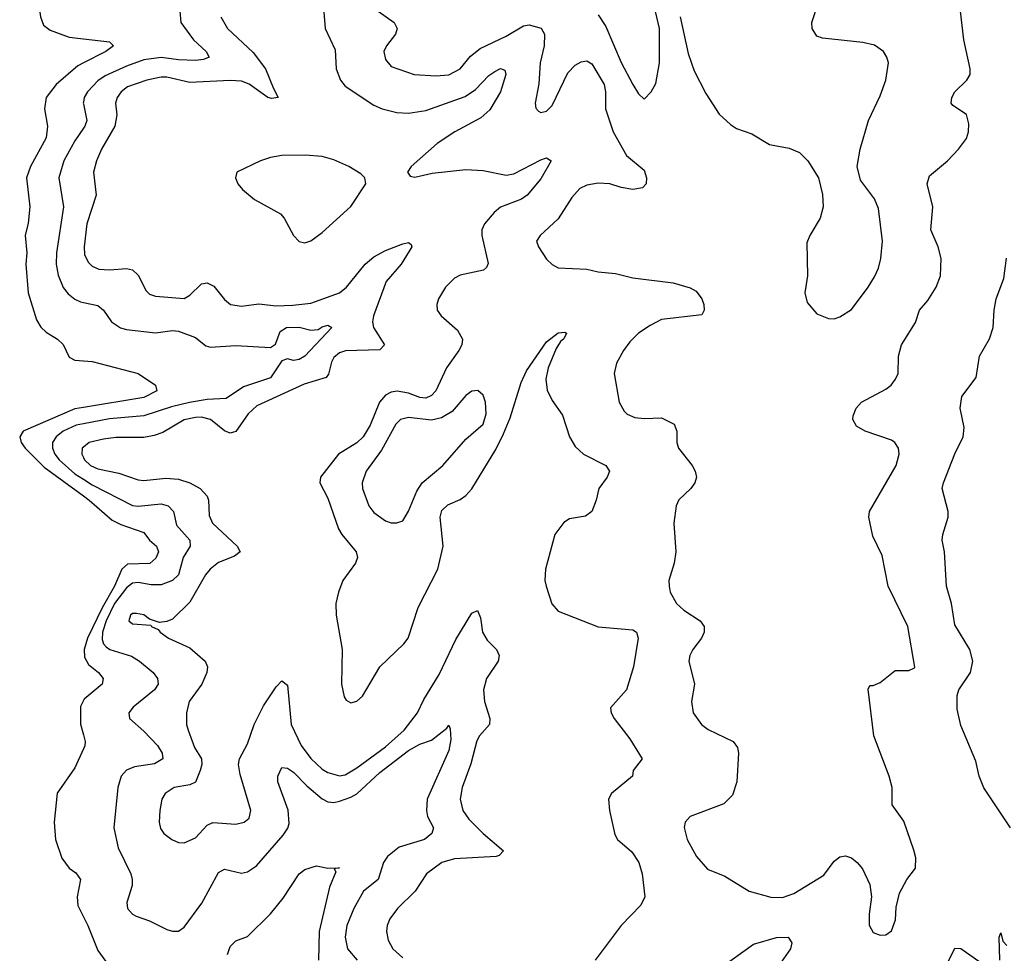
# Model space of a CAD drawing. Header units: inches. Extents: x 2143765 to 2212928, y 878963 to 1017374.
# Tile 12 of 256: x 2159778 to 2163202, y 886154 to 889400. Entities that reach past the tile are written whole.
import ezdxf

# ---------------------------------------------------------------- set-up
doc = ezdxf.new("R2010")
doc.units = ezdxf.units.IN
doc.header["$MEASUREMENT"] = 0
doc.layers.add('C1858', color=7, linetype='Continuous')
doc.layers.add('C1868', color=7, linetype='Continuous')

msp = doc.modelspace()

# ---------------------------------------------------------------- linework, layer by layer
at = {"layer": 'C1858', "color": 5}
for points, elevation in [([(2159824.6, 890000), (2159819.2, 889970), (2159826.3, 889890), (2159818.4, 889790), (2159822.8, 889770), (2159851.3, 889710), (2159854.6, 889674.6), (2159843.1, 889603.1), (2159838.5, 889490), (2159850.9, 889410), (2159861.3, 889381.3), (2159883.8, 889363.8), (2159950, 889339.6), (2160000, 889333.7)], 240), ([(2160000, 889250.2), (2159980.1, 889239.9), (2159904.8, 889175.2), (2159870.9, 889130), (2159864.3, 889090), (2159875.1, 889030), (2159870.7, 888990), (2159815.7, 888890), (2159801.6, 888850), (2159813.2, 888750), (2159807.6, 888692.4), (2159797.8, 888650), (2159803, 888590), (2159799.4, 888550), (2159807.9, 888450), (2159836.6, 888356.6), (2159851.7, 888331.7), (2159870, 888313.2), (2159909.4, 888289.4), (2159930, 888270.3), (2159950, 888226.3), (2159970, 888216.2), (2160000, 888214.2)], 240), ([(2160000, 889113), (2159999.5, 889110), (2160000, 889107.6)], 260), ([(2160000, 889023.3), (2159970, 888979.1), (2159931.6, 888910), (2159914.8, 888850), (2159931.1, 888750), (2159905.8, 888590), (2159905.1, 888550), (2159912.1, 888512.1), (2159929.6, 888469.6), (2159946.7, 888446.7), (2159970, 888428.5), (2159990, 888419.4), (2160000, 888417.2)], 260), ([(2160000, 888051.7), (2159970, 888046.7), (2159790.2, 887970), (2159778.3, 887950), (2159783.9, 887930), (2159797.7, 887910), (2159863.8, 887843.8), (2160000, 887744.8)], 240), ([(2160000, 887994.9), (2159974.7, 887990), (2159929.6, 887970), (2159905.1, 887950), (2159892.8, 887930), (2159892.6, 887910), (2159900.5, 887890), (2159916, 887870), (2159970, 887821.7), (2160000, 887802.5)], 260), ([(2160000, 887914.1), (2159995, 887910), (2159993.9, 887890), (2160000, 887877.6)], 280), ([(2160000, 887032.7), (2159990, 887011.6), (2159990.1, 886950.1), (2160000, 886914)], 240), ([(2160000, 886864.8), (2159970, 886798.4), (2159908.9, 886711.1), (2159898, 886610), (2159902.8, 886550), (2159924.3, 886484.3), (2159950, 886450.4), (2159973.4, 886433.4), (2159990.1, 886410.1), (2159977.6, 886350), (2159980.1, 886320.1), (2160000, 886280.5)], 240)]:
    msp.add_lwpolyline(points, dxfattribs=dict(at, elevation=elevation))
at = {"layer": 'C1868', "color": 5}
for points, elevation in [([(2162074.8, 889410), (2162102.7, 889282.7), (2162123, 889223), (2162163.5, 889143.5), (2162210, 889071.8), (2162250, 889035.8), (2162270, 889022), (2162323.9, 889003.9), (2162385.8, 888965.8), (2162453.5, 888953.5), (2162490, 888938), (2162518, 888910), (2162555.8, 888850), (2162570, 888792), (2162571.7, 888750), (2162561.3, 888710), (2162525.5, 888650), (2162515.3, 888624.7), (2162517.6, 888510), (2162508.2, 888450), (2162516.7, 888416.7), (2162550, 888378), (2162590, 888361.3), (2162610, 888360.4), (2162630, 888366.7), (2162670, 888393), (2162728.3, 888470), (2162750, 888506), (2162764.1, 888535.9), (2162772.5, 888570), (2162777.8, 888630), (2162764.2, 888744.2), (2162750, 888777.6), (2162701.8, 888841.8), (2162689.6, 888890), (2162700.4, 888950), (2162729.8, 889050), (2162770, 889135.5), (2162789.8, 889190), (2162798.7, 889250), (2162793.7, 889270), (2162781.1, 889290), (2162750, 889311.5), (2162710, 889321.4), (2162570, 889335.8), (2162550, 889343.6), (2162533.3, 889370), (2162533, 889390), (2162577.6, 889530)], 360), ([(2160832, 889470), (2160840.6, 889370), (2160875.6, 889295.6), (2160878.8, 889230), (2160893.6, 889190), (2160910, 889169.5), (2161010, 889102.7), (2161038, 889090), (2161090, 889077.3), (2161130, 889075.8), (2161190, 889084.9), (2161327, 889133), (2161362.8, 889157.2), (2161410, 889206.3), (2161430, 889220.5), (2161450, 889230.1), (2161465.3, 889225.3), (2161469.1, 889210), (2161450.1, 889150), (2161413.5, 889086.5), (2161381.5, 889058.5), (2161291.4, 889010), (2161229.5, 888970), (2161139.6, 888890), (2161127.2, 888870), (2161136.1, 888856.1), (2161152.2, 888852.2), (2161212.8, 888867.2), (2161330, 888879.7), (2161390, 888876.1), (2161470, 888859.4), (2161495.9, 888864.2), (2161590, 888913.5), (2161610, 888919.6), (2161626, 888910), (2161590, 888846.6), (2161542.6, 888790), (2161523.2, 888776.8), (2161450, 888748.7), (2161427.8, 888730), (2161394, 888690), (2161385.1, 888670), (2161385, 888650), (2161407.7, 888552.3), (2161401.5, 888538.5), (2161391, 888529), (2161310, 888512.1), (2161290, 888501.7), (2161259, 888470), (2161234.7, 888430), (2161228.1, 888410), (2161229.4, 888390), (2161243.5, 888370), (2161300.8, 888320.8), (2161317.5, 888290), (2161315.7, 888270), (2161305.7, 888250), (2161262.5, 888190), (2161224.8, 888110), (2161210, 888093.4), (2161190, 888084.7), (2161170, 888086.1), (2161130, 888101.6), (2161091, 888109), (2161070, 888105.6), (2161050, 888094.6), (2161029.7, 888070), (2160996.9, 887990), (2160972.5, 887950), (2160950, 887929.4), (2160886.2, 887890), (2160823.8, 887810), (2160821.3, 887790), (2160850, 887736.4), (2160887.3, 887630), (2160898.4, 887610), (2160948.4, 887550), (2160953.2, 887530), (2160946, 887510), (2160902.1, 887450), (2160886.6, 887410), (2160877.8, 887370), (2160878.6, 887330), (2160899.2, 887210), (2160896.8, 887090), (2160906, 887046), (2160913.7, 887033.7), (2160930, 887024.6), (2160950, 887030.3), (2160970, 887047.8), (2161030.6, 887150), (2161114, 887230), (2161128.4, 887250), (2161164.2, 887355.8), (2161232.4, 887490), (2161250.4, 887570), (2161240.7, 887670), (2161246.5, 887693.5), (2161266.4, 887713.6), (2161310, 887732), (2161330, 887745.6), (2161350, 887769.4), (2161433.8, 887906.2), (2161460, 887960), (2161484, 888016), (2161521.5, 888138.5), (2161540.9, 888179.1), (2161610, 888279.7), (2161650, 888310.9), (2161674, 888314), (2161679.3, 888310), (2161670.5, 888290.5), (2161659.1, 888280.9), (2161643.6, 888256.4), (2161616.2, 888190), (2161607.9, 888150), (2161611.9, 888111.9), (2161630, 888076.5), (2161665.7, 888025.7), (2161690.2, 887950), (2161710, 887916), (2161738.9, 887890), (2161816.5, 887850), (2161828.8, 887830), (2161820.9, 887810), (2161791.8, 887770), (2161783.1, 887730), (2161767.7, 887690), (2161745.7, 887674.3), (2161690, 887664.4), (2161670, 887652.2), (2161638.8, 887610), (2161606, 887490), (2161604.6, 887450), (2161608.7, 887430), (2161628.9, 887368.9), (2161650, 887343.6), (2161790, 887288.6), (2161910, 887279), (2161923.1, 887270), (2161929, 887250), (2161912.2, 887150), (2161888, 887070), (2161833, 887007), (2161834.4, 886990), (2161844.9, 886970), (2161900, 886900), (2161942, 886830), (2161910.8, 886789.2), (2161908.7, 886770), (2161835.8, 886710), (2161825.3, 886690), (2161829.1, 886650.9), (2161847, 886567.1), (2161856.9, 886550), (2161906.2, 886506.2), (2161931.3, 886470), (2161942.3, 886430), (2161951.5, 886350), (2161938.3, 886321.7), (2161870, 886250.9), (2161779.6, 886130)], 320), ([(2160335, 889430), (2160339, 889390), (2160383, 889330), (2160426.8, 889290), (2160436.9, 889270), (2160417.9, 889262.1), (2160390, 889258.8), (2160330, 889260.7), (2160270, 889269), (2160210, 889261), (2160150, 889239.2), (2160075.4, 889204.6), (2160050, 889187.4), (2160013.5, 889150), (2160002.8, 889130), (2160000, 889113)], 260), ([(2160477.1, 889410), (2160500.6, 889370), (2160590, 889286.4), (2160633.5, 889230), (2160660.6, 889160.6), (2160677.4, 889130), (2160654.2, 889125.8), (2160641, 889130), (2160576.1, 889176.1), (2160550, 889186.6), (2160510.6, 889189.4), (2160370, 889182.3), (2160290, 889199.9), (2160270, 889200.1), (2160220.9, 889190), (2160153.6, 889166.4), (2160130.9, 889150), (2160116.8, 889130), (2160111.7, 889110), (2160116.2, 889070), (2160109.6, 889030), (2160063.3, 888950), (2160045.5, 888910), (2160034.4, 888870), (2160044.5, 888790), (2160011.9, 888690), (2160002, 888610), (2160004, 888584), (2160016.6, 888556.6), (2160030, 888543.2), (2160053.2, 888533.2), (2160090, 888530.7), (2160150, 888535.1), (2160170.7, 888530.7), (2160190, 888512), (2160217.6, 888457.6), (2160230, 888446.2), (2160250, 888438.9), (2160350, 888431), (2160370, 888442.5), (2160410, 888481.6), (2160430, 888485.6), (2160453.4, 888473.4), (2160490, 888427.8), (2160510.7, 888410), (2160550, 888404.3), (2160610, 888412.1), (2160670, 888405.8), (2160727.4, 888407.4), (2160790, 888415.1), (2160890, 888451), (2160915.1, 888470), (2160979.7, 888550), (2161010, 888575.7), (2161050, 888597.9), (2161110, 888621.5), (2161130, 888625), (2161139, 888619), (2161142.3, 888610), (2161105.2, 888550), (2161052.7, 888490), (2161008.1, 888370), (2161004.6, 888350), (2161007.9, 888330), (2161047.2, 888270), (2161030, 888251.9), (2160911.6, 888248.4), (2160890, 888241.9), (2160870, 888225.1), (2160862, 888210), (2160852.1, 888167.9), (2160843.6, 888156.4), (2160767.1, 888132.9), (2160602.8, 888057.2), (2160573, 888030), (2160530, 887968.1), (2160510, 887962.6), (2160490, 887970.6), (2160441.4, 888010), (2160410, 888017.8), (2160390, 888016.8), (2160350, 888009.4), (2160275.6, 887964.4), (2160245.9, 887954.1), (2160210, 887947.4), (2160112.9, 887947.1), (2160070, 887941.4), (2160019.6, 887930), (2160000, 887914.1)], 280), ([(2161024.4, 889430), (2161080.5, 889390), (2161090.4, 889370), (2161084.9, 889350), (2161053.7, 889310), (2161044, 889290), (2161050, 889262), (2161070, 889238), (2161150, 889209.4), (2161225, 889205), (2161270, 889208.9), (2161310, 889229.4), (2161346.1, 889273.9), (2161379.8, 889300.2), (2161470, 889342.5), (2161530, 889379.1), (2161550, 889383), (2161591.4, 889371.4), (2161603.2, 889350), (2161602.1, 889310), (2161588, 889250), (2161583.2, 889176.8), (2161570.4, 889110), (2161572.8, 889092.8), (2161581.7, 889081.7), (2161590, 889078), (2161610, 889082.4), (2161630, 889102), (2161684.6, 889215.4), (2161710, 889242.4), (2161730, 889253.8), (2161750, 889256.9), (2161767.3, 889247.3), (2161810, 889175.3), (2161814.8, 889150), (2161815, 889090), (2161841.8, 889010), (2161888.3, 888928.3), (2161950, 888877), (2161957.8, 888850), (2161956.5, 888830), (2161944.2, 888815.8), (2161910.2, 888809.8), (2161870, 888816.3), (2161830, 888829.1), (2161790, 888831.7), (2161750, 888825.4), (2161726.2, 888813.8), (2161698.3, 888781.7), (2161650, 888708), (2161588, 888650), (2161575.5, 888630), (2161581.6, 888610), (2161610, 888568), (2161629.1, 888549.1), (2161650, 888537.6), (2161750, 888532.4), (2161790, 888523.7), (2161850, 888518.3), (2161910, 888503.2), (2162050, 888485.8), (2162110, 888468.4), (2162130, 888456.3), (2162150.2, 888429.8), (2162157.3, 888410), (2162158.2, 888390), (2162150, 888374.3), (2162010, 888358.1), (2161970, 888337.5), (2161930.1, 888309.9), (2161899.5, 888280.5), (2161878, 888250), (2161853.9, 888206.1), (2161845.3, 888170), (2161862.8, 888070), (2161879.5, 888039.5), (2161890, 888029), (2161917.2, 888017.2), (2161950, 888013.5), (2162010, 888016.1), (2162053.6, 887993.7), (2162063.2, 887970), (2162062.8, 887930), (2162068.9, 887910), (2162116, 887850), (2162127.4, 887830), (2162131.8, 887810), (2162126, 887790), (2162111.7, 887770), (2162070, 887731.3), (2162061.1, 887710), (2162052.3, 887650), (2162060.2, 887550), (2162054.2, 887510), (2162035.5, 887450), (2162036.2, 887430), (2162040.2, 887410), (2162062.2, 887370), (2162087.2, 887347.2), (2162144, 887310), (2162157.6, 887290), (2162157.8, 887270), (2162148.3, 887250), (2162118.2, 887210), (2162108.1, 887190), (2162104.7, 887170), (2162124.1, 887090), (2162113.6, 887030), (2162119.6, 886990), (2162148.8, 886950), (2162171.6, 886931.6), (2162258.9, 886890), (2162273.6, 886870), (2162277.6, 886850), (2162271.4, 886750), (2162256.7, 886703.3), (2162226.8, 886673.2), (2162110, 886629.6), (2162092.4, 886610), (2162088.8, 886591.2), (2162098.9, 886550), (2162132, 886490), (2162170, 886446), (2162230, 886421.6), (2162314.8, 886370), (2162390, 886349.1), (2162430, 886347.8), (2162470, 886362.2), (2162574.4, 886425.6), (2162610, 886474.3), (2162630, 886489), (2162650, 886492.4), (2162670, 886485.3), (2162690.1, 886470.1), (2162708.1, 886448.1), (2162733.7, 886393.7), (2162739.7, 886350), (2162731.6, 886290), (2162731.9, 886251.9), (2162745.9, 886225.8), (2162770, 886216.4), (2162790, 886218), (2162810, 886232.2), (2162823.2, 886270), (2162825.2, 886314.8), (2162837.2, 886362.8), (2162862.4, 886410), (2162892.6, 886450), (2162894, 886486), (2162887.4, 886512.6), (2162852.9, 886612.9), (2162812, 886670), (2162811.7, 886730), (2162801.9, 886770), (2162747.6, 886910), (2162728.2, 887071.8), (2162734.6, 887085.4), (2162745.4, 887085.4), (2162770, 887096), (2162822.5, 887137.5), (2162870, 887137.1), (2162890, 887146), (2162890.8, 887149.2), (2162866, 887290), (2162798.1, 887430), (2162777.4, 887537.5), (2162744.7, 887604.7), (2162730.8, 887670), (2162733.5, 887690), (2162826, 887850), (2162836.4, 887890), (2162833.7, 887910), (2162821.3, 887930), (2162810, 887938.5), (2162718, 887970), (2162687.3, 887987.3), (2162675.4, 888010), (2162676.6, 888023.4), (2162686.3, 888050), (2162705.6, 888070), (2162790, 888116), (2162807.8, 888130), (2162823, 888150), (2162833, 888170), (2162833.5, 888230), (2162844.7, 888270), (2162892.9, 888347.1), (2162907.4, 888390), (2162936, 888424), (2162965, 888470), (2162980.3, 888510), (2162982.2, 888570), (2162972.1, 888610), (2162946.8, 888670), (2162952.9, 888750), (2162933.8, 888830), (2162942.1, 888857.9), (2163004.7, 888910), (2163043, 888950), (2163070, 888987.7), (2163077.7, 889010), (2163078.2, 889038.2), (2163070.8, 889070.8), (2163022.3, 889102.3), (2163017, 889110), (2163018.7, 889130), (2163029.7, 889150), (2163071.8, 889190), (2163083, 889210), (2163083.5, 889230), (2163060.4, 889330), (2163049.5, 889430)], 340), ([(2161790, 889416.9), (2161816.2, 889376.2), (2161870, 889251.3), (2161910, 889174.6), (2161930, 889142.4), (2161950, 889124), (2161974, 889150), (2161990, 889178), (2162002.9, 889250), (2162002.8, 889370), (2161989, 889429)], 360), ([(2160000, 889333.7), (2160090, 889323.1), (2160104.4, 889310), (2160077.4, 889290), (2160000, 889250.2)], 240), ([(2160000, 889107.6), (2160011.8, 889050), (2160004.6, 889030), (2160000, 889023.3)], 260), ([(2163223.5, 886590), (2163130, 886728.8), (2163114.6, 886770), (2163102.3, 886822.3), (2163050, 886945.7), (2163037.4, 887002.6), (2163037.4, 887050), (2163044.1, 887070), (2163083.7, 887130), (2163092.2, 887170), (2163081.6, 887210), (2163030, 887295.8), (2163018, 887370), (2163000.2, 887430), (2162993.7, 887550), (2162986.2, 887590), (2162987.7, 887610), (2163006, 887670), (2163006.5, 887690), (2162985.8, 887770), (2162989.8, 887790), (2163029.5, 887890.5), (2163059, 887950), (2163062.3, 887982.3), (2163048.6, 888050), (2163053.7, 888090), (2163103.5, 888156.5), (2163115.8, 888230), (2163149.8, 888290.1), (2163163.5, 888330), (2163166.6, 888390), (2163173.8, 888430), (2163200, 888500), (2163209.3, 888570.7)], 320), ([(2160000, 888417.2), (2160050, 888406.5), (2160070.1, 888390.1), (2160097.3, 888350), (2160129, 888329), (2160150, 888322.5), (2160250, 888311.9), (2160310, 888320.1), (2160330, 888317.1), (2160390, 888294.9), (2160425.9, 888265.9), (2160441.8, 888261.8), (2160530, 888266.9), (2160650, 888260.8), (2160668.1, 888271.9), (2160683.9, 888316.1), (2160705.7, 888330), (2160750, 888331.6), (2160790, 888321), (2160816.4, 888323.6), (2160830, 888332.8), (2160850, 888338), (2160863.1, 888330), (2160770, 888229.9), (2160750, 888218.3), (2160730, 888214.9), (2160710, 888221.3), (2160690, 888214.5), (2160650, 888155.5), (2160556.4, 888123.6), (2160496.7, 888083.3), (2160430, 888079.4), (2160369.1, 888069.1), (2160305.7, 888054.3), (2160210, 888022.9), (2160090, 888012.4), (2160000, 887994.9)], 260), ([(2160000, 888214.2), (2160030, 888212.1), (2160190.1, 888170.1), (2160250.8, 888130), (2160255.5, 888110), (2160210, 888086.9), (2160000, 888051.7)], 240), ([(2160000, 887877.6), (2160003.8, 887870), (2160024.7, 887850), (2160050, 887838.5), (2160123.1, 887823.1), (2160190, 887800.1), (2160210, 887798), (2160286, 887806), (2160330, 887802.6), (2160370.1, 887790.1), (2160405.4, 887770), (2160430, 887743.1), (2160434.4, 887730), (2160436.7, 887676.7), (2160448.8, 887650), (2160535, 887570), (2160545.3, 887550), (2160524.8, 887535.2), (2160470, 887513.2), (2160440.1, 887490), (2160424.2, 887470), (2160370, 887374.6), (2160310, 887316.1), (2160290, 887307.8), (2160264.5, 887304.5), (2160230, 887316.3), (2160210, 887330.7), (2160184.3, 887335.7), (2160170, 887335), (2160164, 887330), (2160158, 887310), (2160170, 887299.6), (2160234.4, 887294.4), (2160236, 887290), (2160260, 887280), (2160267, 887270), (2160295.5, 887250), (2160370, 887216.1), (2160422.7, 887170), (2160430.8, 887150), (2160428.4, 887130), (2160411.1, 887090), (2160367.8, 887030), (2160358.7, 886990), (2160357.7, 886950), (2160363.5, 886930), (2160386.5, 886870), (2160410.1, 886830), (2160411.6, 886810), (2160406.3, 886790), (2160390, 886749.2), (2160370, 886739.4), (2160314.9, 886730), (2160284.2, 886710), (2160272.9, 886690), (2160265.4, 886650), (2160262.9, 886610), (2160267.8, 886587.8), (2160278.9, 886570), (2160306.7, 886550), (2160330, 886539.7), (2160350, 886538.4), (2160390, 886555.2), (2160430, 886599.1), (2160450, 886608.9), (2160530, 886603.2), (2160559.3, 886610), (2160576.1, 886623.9), (2160582.2, 886650), (2160544.6, 886775.4), (2160539.2, 886810), (2160542.7, 886830), (2160570, 886882.4), (2160593.1, 886950), (2160625.5, 887014.5), (2160670, 887080.9), (2160690, 887101.1), (2160710, 887086), (2160722.2, 886950), (2160756.5, 886876.5), (2160790, 886831.8), (2160830, 886794.3), (2160850, 886782.7), (2160890, 886771), (2160910, 886774.9), (2160950, 886798.5), (2161050, 886871.4), (2161115.4, 886930), (2161161.9, 886990), (2161183.7, 887036.3), (2161236.7, 887123.3), (2161294.7, 887245.3), (2161350, 887337), (2161370, 887346.4), (2161380.6, 887320.6), (2161387.2, 887270), (2161403.2, 887243.2), (2161436.6, 887210), (2161445.2, 887190), (2161441.5, 887170), (2161400.9, 887110), (2161391.3, 887070), (2161393.9, 887030), (2161413.5, 886970), (2161411.9, 886950), (2161376.6, 886910), (2161367.3, 886892.7), (2161346.7, 886813.3), (2161317, 886730), (2161309.5, 886690), (2161319.2, 886650), (2161340.1, 886620.1), (2161390.2, 886570), (2161460.3, 886510), (2161445.9, 886494.1), (2161434.8, 886490), (2161290, 886482.2), (2161246, 886470), (2161192.4, 886430), (2161152.8, 886370), (2161092.4, 886310), (2161065.8, 886274.2), (2161055.9, 886250), (2161053.6, 886230), (2161059.5, 886199.5), (2161075.3, 886170), (2161110, 886138.6)], 280), ([(2160000, 887802.5), (2160030, 887783.3), (2160170, 887711), (2160190, 887708.5), (2160270, 887716.6), (2160294.7, 887710), (2160313.2, 887690), (2160323.1, 887643.1), (2160369.6, 887590), (2160370.8, 887570), (2160347.2, 887530), (2160330, 887469.9), (2160309.5, 887450.5), (2160270, 887435), (2160235.2, 887435.2), (2160190, 887443), (2160170, 887440.6), (2160150, 887425.2), (2160107.5, 887370), (2160078.6, 887310), (2160065.9, 887270), (2160065.5, 887245.5), (2160070.1, 887230.1), (2160079.4, 887219.4), (2160091.4, 887210), (2160167.1, 887187.1), (2160195, 887170), (2160241.8, 887130), (2160257.6, 887110), (2160259.7, 887090), (2160247.1, 887070), (2160172.6, 887010), (2160158.3, 886990), (2160159.6, 886970), (2160210, 886926.2), (2160257, 886877), (2160273.2, 886850), (2160276, 886830), (2160247.4, 886812.6), (2160177.7, 886802.3), (2160149.3, 886790.7), (2160130.6, 886769.4), (2160119.8, 886730), (2160105.1, 886590), (2160120.7, 886520.7), (2160164.8, 886430), (2160169.4, 886410), (2160169.4, 886390), (2160150.3, 886330), (2160153.7, 886310), (2160170, 886290.4), (2160183.5, 886283.5), (2160230, 886266.3), (2160290, 886236.5), (2160310, 886230.3), (2160330, 886230.4), (2160350, 886244.4), (2160411.5, 886328.5), (2160470, 886434.3), (2160490, 886446.9), (2160550, 886432.4), (2160570, 886437), (2160601.5, 886458.5), (2160694.9, 886565.1), (2160711.1, 886588.9), (2160715.3, 886604.7), (2160712, 886652), (2160675.7, 886750), (2160675.7, 886770), (2160690, 886799.5), (2160710, 886797.6), (2160730, 886784.3), (2160776.6, 886736.6), (2160830, 886691.4), (2160850, 886680.9), (2160870, 886678.3), (2160890, 886682.6), (2160930, 886696.6), (2160950, 886708.7), (2161030, 886782.7), (2161130, 886858.9), (2161170, 886881.5), (2161210, 886895.1), (2161263.3, 886936.7), (2161270, 886947.7), (2161275, 886935), (2161276.9, 886896.9), (2161270, 886859.1), (2161195.6, 886690), (2161192.8, 886650), (2161196.6, 886630), (2161217.1, 886590), (2161211.8, 886570), (2161186, 886550), (2161097.5, 886522.5), (2161056.9, 886490), (2161043.5, 886470), (2161024.1, 886410), (2160973.4, 886370), (2160939.8, 886310), (2160915.2, 886250), (2160909.4, 886210), (2160918.4, 886170), (2160951.1, 886130)], 260), ([(2160000, 887744.8), (2160020.3, 887730), (2160100.2, 887660.2), (2160130, 887645.3), (2160210, 887617.4), (2160230.1, 887590.1), (2160253.5, 887570), (2160260.8, 887550), (2160251.8, 887528.2), (2160230.4, 887509.6), (2160153.2, 887506.8), (2160133, 887490), (2160107.8, 887430), (2160064.6, 887355.4), (2160013.7, 887250), (2160002.4, 887210), (2160003.4, 887183.4), (2160018, 887158), (2160052.2, 887130), (2160068.1, 887110), (2160064.9, 887090), (2160002.4, 887037.6), (2160000, 887032.7)], 240), ([(2160000, 886914), (2160006.5, 886890), (2160004.7, 886875.3), (2160000, 886864.8)], 240), ([(2160500.3, 886150), (2160510, 886177.6), (2160530, 886197.8), (2160570, 886212), (2160650, 886290.6), (2160694.9, 886345.1), (2160749.7, 886430.3), (2160770, 886444.8), (2160810, 886458.5), (2160850, 886450.4), (2160890, 886451), (2160872, 886448), (2160877.3, 886437.3), (2160855.8, 886384.2), (2160819.2, 886230), (2160817.6, 886130)], 240), ([(2160000, 886280.5), (2160015.3, 886250), (2160050, 886164.2), (2160118.4, 886070)], 240), ([(2163186, 886130), (2163183.7, 886210), (2163190, 886224.7), (2163196.3, 886196.3), (2163210, 886181)], 320), ([(2162210, 886099.7), (2162330, 886185.5), (2162410, 886208.8), (2162450, 886210.2), (2162463.5, 886190), (2162458.4, 886170), (2162410, 886099.8)], 320), ([(2162996.6, 886103.4), (2163030, 886171.3), (2163050, 886170.8), (2163144.1, 886104.1)], 320)]:
    msp.add_lwpolyline(points, dxfattribs=dict(at, elevation=elevation))
for points, elevation in [([(2160770.6, 888929.4), (2160690, 888928.1), (2160650, 888921.2), (2160615.8, 888910), (2160533, 888870), (2160528.4, 888850), (2160536.5, 888830), (2160553.1, 888810), (2160594.6, 888774.6), (2160685, 888725), (2160698.1, 888710), (2160730.1, 888650.1), (2160750, 888629.3), (2160770, 888624), (2160790, 888630.8), (2160830, 888660.4), (2160929.6, 888750.4), (2160981.5, 888830), (2160978, 888850), (2160964.5, 888864.5), (2160922.4, 888890), (2160870, 888913.3), (2160830, 888924.4)], 320), ([(2161370.8, 888110.8), (2161350, 888108.2), (2161330, 888093.7), (2161282.1, 888037.9), (2161244.4, 888015.6), (2161210, 888007.5), (2161130, 888016.9), (2161102.8, 888010), (2161085.9, 887994.1), (2161036.7, 887903.3), (2160982.6, 887830), (2160969.5, 887790), (2160970.1, 887770), (2160991.9, 887710), (2161010, 887687.2), (2161050, 887657.6), (2161070, 887650.3), (2161089.7, 887650.3), (2161110, 887657.6), (2161130, 887691.8), (2161158.6, 887761.4), (2161177.2, 887790), (2161249.8, 887850), (2161330, 887941.5), (2161390, 887994), (2161399.8, 888030), (2161397.4, 888070), (2161390, 888094.5)], 340)]:
    msp.add_lwpolyline(points, close=True, dxfattribs=dict(at, elevation=elevation))

doc.saveas('drawing.dxf')
